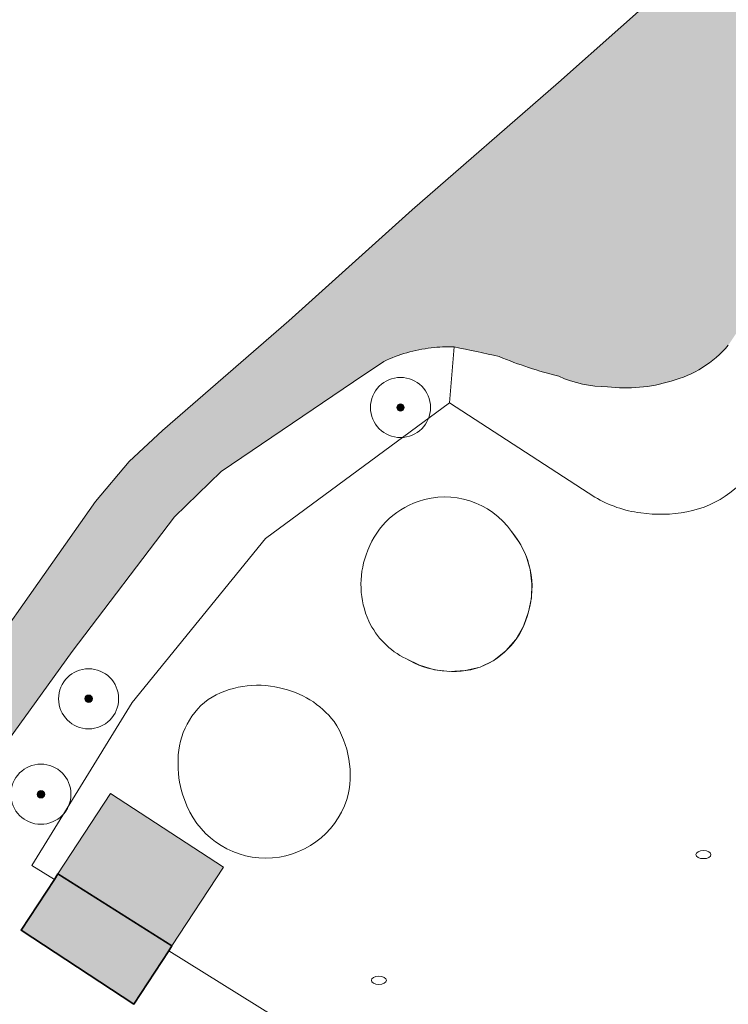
# Model space of a CAD drawing. Header units: metres. Extents: x 125349 to 128236, y 501602 to 503797.
# Tile 100 of 256: x 126692 to 126715, y 501743 to 501776. Entities that reach past the tile are written whole.
import ezdxf

# ---------------------------------------------------------------- set-up
doc = ezdxf.new("R2010")
doc.units = ezdxf.units.M
doc.layers.get('0').update_dxf_attribs({"linetype": 'CONTINUOUS'})
for name, color, linetype, lineweight in [('B-WE-GR-BEPLANTING_CULTUUR_BOSPLANTSOEN-GV', 90, 'CONTINUOUS', 18), ('B-WE-GR-BOOM-S-500', 90, 'CONTINUOUS', 18), ('B-WE-GR-GROENVOORZIENING-GV', 80, 'CONTINUOUS', 18), ('B-WE-IE-MEUBILAIR-S', 7, 'CONTINUOUS', 18), ('B-WE-IE-TERREINAFSCHEIDING_KUNSTMATIG_MUUR-G', 90, 'IE-TERREINAFSCHEIDING_KUNSTMATIG-SO', 18), ('B-WE-OG-BEBOUWING-GV', 7, 'CONTINUOUS', 35), ('B-WE-OG-BEBOUWING_OVERBOUWING-GV', 7, 'CONTINUOUS', 18), ('B-WE-OG-TERREIN_BEGROEID-GV', 7, 'CONTINUOUS', 18), ('B-WE-OG-WATER-GV', 130, 'CONTINUOUS', 18), ('B-WE-VH-GESLOTENVERHARDING_ASFALT-GV', 10, 'CONTINUOUS', 18), ('B-WE-VH-ONVERHARD-GV', 252, 'CONTINUOUS', 18)]:
    doc.layers.add(name, color=color, linetype=linetype, lineweight=lineweight)
for name, color, linetype, lineweight, true_color in [('B-WE-OG-BEBOUWING-V', 7, 'CONTINUOUS', 18, 0xcc646e), ('B-WE-OG-BEBOUWING_OVERBOUWING-V', 7, 'CONTINUOUS', 18, 0xcc646e), ('B-WE-OG-WATER-V', 7, 'CONTINUOUS', 18, 0xbee8ff)]:
    doc.layers.add(name, color=color, linetype=linetype, lineweight=lineweight, true_color=true_color)
doc.linetypes.add('IE-TERREINAFSCHEIDING_KUNSTMATIG-SO', pattern='A,4,[82,NLCS.SHX,S=0.75,R=90,X=0,Y=0],4,-2', length=10)

# ---------------------------------------------------------------- blocks, each defined once
blk = doc.blocks.new('SIE-MEUBILAIR_PUT_KOLK-SO')
blk.add_ellipse((0, 0), major_axis=(1.25, 4.517432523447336e-15), ratio=0.5400000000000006)
blk = doc.blocks.new('SGR-BOOM_01-SO')
at = {"linetype": 'ByBlock', "lineweight": 18}
h = blk.add_hatch(color=0, dxfattribs=at)
h.dxf.hatch_style = 1
edge = h.paths.add_edge_path()
edge.add_arc((0, 0), 0.25, 0, 360)
at = {"color": 0, "linetype": 'ByBlock', "lineweight": 18}
for radius in [2, 0.25]:
    blk.add_circle((0, 0), radius, dxfattribs=at)

msp = doc.modelspace()

# ---------------------------------------------------------------- hatches: boundary and pattern name
at = {"layer": 'B-WE-OG-BEBOUWING-V'}
msp.add_hatch(color=256, dxfattribs=at).paths.add_polyline_path([(126696.842, 501744.966), (126696.947, 501745.127), (126693.158, 501747.52), (126693.037, 501747.336), (126691.932, 501745.646), (126695.683, 501743.193)])
at = {"layer": 'B-WE-OG-BEBOUWING_OVERBOUWING-V'}
msp.add_hatch(color=256, dxfattribs=at).paths.add_polyline_path([(126694.908, 501750.198), (126693.158, 501747.52), (126696.947, 501745.127), (126698.659, 501747.746)])
at = {"layer": 'B-WE-OG-WATER-V'}
h = msp.add_hatch(color=256, dxfattribs=at)
edge = h.paths.add_edge_path()
edge.add_line((126821.084, 501771.386), (126820.715, 501771.997))
edge.add_line((126820.715, 501771.997), (126820.352, 501772.193))
edge.add_line((126820.352, 501772.193), (126819.111, 501772.978))
edge.add_line((126819.111, 501772.978), (126818.339, 501773.326))
edge.add_line((126818.339, 501773.326), (126816.471, 501770.401))
edge.add_arc((126781.3862679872, 501793.363209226), 41.93091309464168, 316.06919983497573, 326.79610801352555, ccw=False)
edge.add_arc((126789.7437936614, 501786.6806550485), 31.29125171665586, 299.5329439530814, 314.26398286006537, ccw=False)
edge.add_arc((126792.2334028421, 501787.7006639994), 31.06640208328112, 282.27076133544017, 294.6045653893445, ccw=False)
edge.add_arc((126792.6395757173, 501791.321913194), 34.53830133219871, 268.4046305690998, 280.3352401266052, ccw=False)
edge.add_line((126791.678, 501756.797), (126789.066, 501756.834))
edge.add_line((126789.066, 501756.834), (126787.616, 501756.986))
edge.add_line((126787.616, 501756.986), (126785.866, 501757.238))
edge.add_line((126785.866, 501757.238), (126784.166, 501757.49))
edge.add_line((126784.166, 501757.49), (126782.266, 501757.893))
edge.add_line((126782.266, 501757.893), (126780.967, 501758.194))
edge.add_line((126780.967, 501758.194), (126779.52, 501758.506))
edge.add_arc((126809.8095505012, 501858.2477675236), 104.2395177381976, 249.4271575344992, 253.1075287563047, ccw=False)
edge.add_arc((126799.702264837, 501821.5511154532), 66.42021994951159, 238.5902059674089, 246.4649432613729, ccw=False)
edge.add_arc((126809.8879153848, 501835.3851203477), 83.54849151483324, 230.0429747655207, 237.5728719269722, ccw=False)
edge.add_arc((126794.7447728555, 501822.7607081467), 64.2418429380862, 224.518766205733, 233.1661400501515, ccw=False)
edge.add_arc((126791.3033951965, 501819.4666049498), 59.47846665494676, 222.9044336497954, 224.5805457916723, ccw=False)
edge.add_arc((126685.9918043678, 501685.9307345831), 111.667278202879, 56.43173903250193, 57.03129568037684)
edge.add_arc((126695.0860586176, 501699.7934612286), 95.08801484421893, 57.08308961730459, 59.39915736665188)
edge.add_line((126743.491, 501781.639), (126741.738, 501782.598))
edge.add_line((126741.738, 501782.598), (126740.388, 501783.3))
edge.add_line((126740.388, 501783.3), (126738.389, 501784.353))
edge.add_line((126738.389, 501784.353), (126735.59, 501785.656))
edge.add_line((126735.59, 501785.656), (126730.554, 501787.827))
edge.add_arc((126729.2164785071, 501782.1470783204), 5.83527840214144, 76.7492595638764, 101.9925307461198)
edge.add_arc((126729.0681430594, 501782.5836576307), 5.377680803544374, 101.4130969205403, 129.6038760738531)
edge.add_line((126725.64, 501786.727), (126723.47, 501785.364))
edge.add_line((126723.47, 501785.364), (126721.3, 501783.944))
edge.add_line((126721.3, 501783.944), (126718.009, 501781.089))
edge.add_line((126718.009, 501781.089), (126713.958, 501777.544))
edge.add_line((126713.958, 501777.544), (126709.805, 501773.851))
edge.add_line((126709.805, 501773.851), (126704.944, 501769.617))
edge.add_line((126704.944, 501769.617), (126700.841, 501765.923))
edge.add_line((126700.841, 501765.923), (126696.639, 501762.281))
edge.add_line((126696.639, 501762.281), (126695.524, 501761.246))
edge.add_line((126695.524, 501761.246), (126694.405, 501759.911))
edge.add_line((126694.405, 501759.911), (126689.056, 501752.328))
edge.add_line((126689.056, 501752.328), (126676.141, 501730.337))
edge.add_line((126676.141, 501730.337), (126667.015, 501713.682))
edge.add_line((126667.015, 501713.682), (126665.469, 501711.139))
edge.add_line((126665.469, 501711.139), (126664.385, 501708.57))
edge.add_arc((126693.1278049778, 501695.1279290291), 31.73071240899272, 154.936043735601, 157.5210029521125)
edge.add_line((126663.808, 501707.26), (126663.224, 501705.6))
edge.add_arc((126691.9026424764, 501699.1313192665), 29.39912183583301, 167.2892210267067, 171.8560830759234)
edge.add_arc((126667.8942084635, 501703.5338140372), 5.099756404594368, 182.6728107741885, 207.3861723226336)
edge.add_arc((126667.9988651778, 501703.574384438), 5.211359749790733, 207.2529525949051, 233.9496366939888)
edge.add_line((126664.932, 501699.361), (126709.024, 501669.253))
edge.add_line((126709.024, 501669.253), (126711.199, 501667.89))
edge.add_line((126711.199, 501667.89), (126711.528, 501667.832))
edge.add_line((126711.528, 501667.832), (126713.682, 501666.574))
edge.add_line((126713.682, 501666.574), (126717.573, 501666.025))
edge.add_line((126717.573, 501666.025), (126719.269, 501668.197))
edge.add_line((126719.269, 501668.197), (126729.311, 501685.755))
edge.add_line((126729.311, 501685.755), (126738.562, 501702.592))
edge.add_arc((126742.1670318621, 501700.9760751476), 3.950628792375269, 137.4425594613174, 155.8560979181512, ccw=False)
edge.add_arc((126742.5626342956, 501700.515191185), 4.554306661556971, 123.4991552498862, 136.5376067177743, ccw=False)
edge.add_line((126740.049, 501704.313), (126749.121, 501707.736))
edge.add_line((126749.121, 501707.736), (126748.807, 501709.087))
edge.add_line((126748.807, 501709.087), (126748.601, 501709.976))
edge.add_line((126748.601, 501709.976), (126748.389, 501709.903))
edge.add_line((126748.389, 501709.903), (126740.448, 501707.179))
edge.add_arc((126740.9565733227, 501703.8685714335), 3.349266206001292, 98.73393132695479, 120.0383333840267)
edge.add_arc((126741.5280911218, 501702.6651518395), 4.678383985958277, 118.7198450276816, 154.2860755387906)
edge.add_line((126737.313, 501704.695), (126736.224, 501702.844))
edge.add_line((126736.224, 501702.844), (126718.433, 501672.589))
edge.add_arc((126714.0368971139, 501675.6097691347), 5.333926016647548, 305.73356815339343, 325.5052112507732, ccw=False)
edge.add_arc((126715.1235750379, 501673.5374018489), 3.034859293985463, 234.26257213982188, 311.9417924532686, ccw=False)
edge.add_line((126713.351, 501671.074), (126675.6, 501694.658))
edge.add_line((126675.6, 501694.658), (126667.718, 501699.749))
edge.add_arc((126669.4661437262, 501704.1936878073), 4.776113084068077, 193.1883958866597, 248.5297496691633, ccw=False)
edge.add_arc((126667.9886613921, 501703.5365055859), 3.202005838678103, 146.194991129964, 187.7628601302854, ccw=False)
edge.add_line((126665.328, 501705.318), (126685.904, 501743.175))
edge.add_line((126685.904, 501743.175), (126689.998, 501749.278))
edge.add_line((126689.998, 501749.278), (126690.345, 501750))
edge.add_line((126690.345, 501750), (126690.586, 501750.504))
edge.add_line((126690.586, 501750.504), (126690.477, 501750.569))
edge.add_line((126690.477, 501750.569), (126693.634, 501754.92))
edge.add_line((126693.634, 501754.92), (126697.034, 501759.408))
edge.add_line((126697.034, 501759.408), (126698.582, 501760.914))
edge.add_line((126698.582, 501760.914), (126702.988, 501763.895))
edge.add_line((126702.988, 501763.895), (126703.993, 501764.575))
edge.add_arc((126706.1268718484, 501760.0717424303), 4.98324570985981, 96.39299766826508, 115.3539674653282, ccw=False)
edge.add_arc((126706.1143717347, 501761.2111248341), 3.851257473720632, 86.70097791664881, 98.0958647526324, ccw=False)
edge.add_arc((126699.1473774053, 501727.7991327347), 37.9440437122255, 76.76266925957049, 79.07912147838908, ccw=False)
edge.add_arc((126713.3768545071, 501778.164281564), 14.52744547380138, 247.5792007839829, 255.8115339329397)
edge.add_arc((126711.4718069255, 501767.7962045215), 4.068399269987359, 245.9839685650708, 269.4393851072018)
edge.add_arc((126712.0344500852, 501768.8761136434), 5.18324417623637, 263.3254073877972, 287.0244604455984)
edge.add_arc((126712.5913964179, 501767.5686284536), 3.772962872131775, 284.7499981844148, 319.3743644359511)
edge.add_line((126715.455, 501765.112), (126717.811, 501768.646))
edge.add_line((126717.811, 501768.646), (126718.376, 501769.714))
edge.add_line((126718.376, 501769.714), (126718.617, 501770.613))
edge.add_line((126718.617, 501770.613), (126718.689, 501771.666))
edge.add_line((126718.689, 501771.666), (126718.614, 501773.313))
edge.add_line((126718.614, 501773.313), (126718.821, 501774.769))
edge.add_line((126718.821, 501774.769), (126719.428, 501776.527))
edge.add_line((126719.428, 501776.527), (126719.97, 501777.727))
edge.add_line((126719.97, 501777.727), (126720.527, 501778.728))
edge.add_line((126720.527, 501778.728), (126721.362, 501778.429))
edge.add_line((126721.362, 501778.429), (126726.621, 501783.194))
edge.add_line((126726.621, 501783.194), (126729.29, 501785.248))
edge.add_arc((126729.8128006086, 501776.6974392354), 8.566528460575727, 77.4104915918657, 93.4988377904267, ccw=False)
edge.add_line((126731.68, 501785.058), (126732.739, 501784.81))
edge.add_line((126732.739, 501784.81), (126733.539, 501784.559))
edge.add_line((126733.539, 501784.559), (126734.239, 501784.308))
edge.add_line((126734.239, 501784.308), (126734.938, 501784.007))
edge.add_line((126734.938, 501784.007), (126735.338, 501783.856))
edge.add_line((126735.338, 501783.856), (126735.638, 501783.606))
edge.add_line((126735.638, 501783.606), (126736.488, 501783.155))
edge.add_line((126736.488, 501783.155), (126739.373, 501781.396))
edge.add_line((126739.373, 501781.396), (126740.858, 501780.49))
edge.add_line((126740.858, 501780.49), (126742.588, 501779.343))
edge.add_line((126742.588, 501779.343), (126743.133, 501778.947))
edge.add_line((126743.133, 501778.947), (126744.766, 501777.762))
edge.add_line((126744.766, 501777.762), (126747.288, 501775.776))
edge.add_line((126747.288, 501775.776), (126750.399, 501772.981))
edge.add_line((126750.399, 501772.981), (126754.398, 501769.273))
edge.add_line((126754.398, 501769.273), (126756.326, 501767.745))
edge.add_line((126756.326, 501767.745), (126758.007, 501766.371))
edge.add_line((126758.007, 501766.371), (126759.043, 501765.652))
edge.add_line((126759.043, 501765.652), (126760.434, 501764.686))
edge.add_line((126760.434, 501764.686), (126762.365, 501763.359))
edge.add_line((126762.365, 501763.359), (126763.754, 501762.539))
edge.add_line((126763.754, 501762.539), (126765.688, 501761.465))
edge.add_line((126765.688, 501761.465), (126766.433, 501761.051))
edge.add_line((126766.433, 501761.051), (126769.658, 501759.358))
edge.add_arc((126789.2224475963, 501798.4994383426), 43.75865406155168, 243.4422936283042, 247.3727644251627)
edge.add_line((126772.387, 501758.109), (126773.465, 501757.654))
edge.add_line((126773.465, 501757.654), (126774.414, 501757.252))
edge.add_line((126774.414, 501757.252), (126775.614, 501756.851))
edge.add_line((126775.614, 501756.851), (126776.564, 501756.6))
edge.add_line((126776.564, 501756.6), (126778.314, 501756.047))
edge.add_line((126778.314, 501756.047), (126779.713, 501755.695))
edge.add_line((126779.713, 501755.695), (126781.263, 501755.343))
edge.add_line((126781.263, 501755.343), (126782.913, 501755.041))
edge.add_line((126782.913, 501755.041), (126784.913, 501754.689))
edge.add_line((126784.913, 501754.689), (126786.513, 501754.437))
edge.add_line((126786.513, 501754.437), (126788.402, 501754.221))
edge.add_arc((126791.6815239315, 501800.1616245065), 46.05753203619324, 265.9168019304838, 280.5318306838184)
edge.add_arc((126800.7212086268, 501753.0471389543), 1.935272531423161, 95.01600430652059, 108.72297828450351, ccw=False)
edge.add_arc((126800.5282651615, 501753.7887147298), 1.186522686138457, 31.12294167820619, 88.85379622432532, ccw=False)
edge.add_line((126801.544, 501754.402), (126803.282, 501750))
edge.add_line((126803.282, 501750), (126803.669, 501749.023))
edge.add_line((126803.669, 501749.023), (126803.858, 501748.22))
edge.add_line((126803.858, 501748.22), (126804.032, 501747.483))
edge.add_arc((126797.1591104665, 501747.20963728), 6.878323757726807, -16.709380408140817, 2.2776851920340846, ccw=False)
edge.add_arc((126792.550169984, 501748.5978735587), 11.6917965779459, 337.01850032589, 343.26872241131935, ccw=False)
edge.add_arc((126794.1218274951, 501747.8728594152), 9.961955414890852, 322.5550386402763, 337.328172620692, ccw=False)
edge.add_line((126802.031, 501741.816), (126794.094, 501728.987))
edge.add_arc((126788.1993296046, 501732.8305602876), 7.037051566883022, 307.3030581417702, 326.8940455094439, ccw=False)
edge.add_arc((126787.8662953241, 501733.0775388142), 7.436230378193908, 291.6103232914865, 308.19095471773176, ccw=False)
edge.add_arc((126787.8710515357, 501733.0829206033), 7.439484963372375, 288.4786038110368, 291.5610026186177, ccw=False)
edge.add_arc((126787.4420478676, 501734.5390159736), 8.956646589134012, 285.0847964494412, 288.1291647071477, ccw=False)
edge.add_line((126789.773, 501725.891), (126787.885, 501725.17))
edge.add_line((126787.885, 501725.17), (126787.733, 501725.399))
edge.add_line((126787.733, 501725.399), (126787.51, 501726.041))
edge.add_line((126787.51, 501726.041), (126787.386, 501726.882))
edge.add_line((126787.386, 501726.882), (126786.041, 501726.407))
edge.add_line((126786.041, 501726.407), (126786.523, 501725.735))
edge.add_line((126786.523, 501725.735), (126786.785, 501725.091))
edge.add_line((126786.785, 501725.091), (126786.823, 501724.765))
edge.add_line((126786.823, 501724.765), (126776.137, 501720.685))
edge.add_line((126776.137, 501720.685), (126763.701, 501715.938))
edge.add_line((126763.701, 501715.938), (126759.216, 501714.226))
edge.add_line((126759.216, 501714.226), (126759.255, 501714.127))
edge.add_line((126759.255, 501714.127), (126760.086, 501711.982))
edge.add_line((126760.086, 501711.982), (126792.789, 501724.107))
edge.add_arc((126791.5248794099, 501729.8580585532), 5.88835081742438, 282.3968483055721, 300.2018314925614)
edge.add_arc((126791.3495832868, 501729.278600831), 5.49362205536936, 304.8270841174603, 324.4815724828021)
edge.add_line((126795.821, 501726.087), (126800.505, 501733.489))
edge.add_line((126800.505, 501733.489), (126806.215, 501743.842))
edge.add_arc((126798.4144480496, 501747.6458038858), 8.6785675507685, 334.0046254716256, 353.6636846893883)
edge.add_arc((126798.6552962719, 501747.5737076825), 8.431354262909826, 353.9699942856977, 376.7245068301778)
edge.add_line((126806.73, 501750), (126806.349, 501751.086))
edge.add_line((126806.349, 501751.086), (126804.605, 501755.01))
edge.add_arc((126805.2043968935, 501755.5833076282), 0.8294325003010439, 158.818581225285, 223.7255457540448, ccw=False)
edge.add_arc((126805.3842252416, 501755.458860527), 1.043327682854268, 115.44288746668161, 156.0132318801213, ccw=False)
edge.add_arc((126794.4448161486, 501780.1676081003), 25.97915701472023, 293.8178800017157, 306.1310115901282)
edge.add_arc((126791.8210247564, 501784.718719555), 31.2071355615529, 305.0948576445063, 320.4820564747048)
edge.add_line((126815.895, 501764.861), (126819.101, 501768.765))
edge.add_line((126819.101, 501768.765), (126820.284, 501770.14))
edge.add_line((126820.284, 501770.14), (126821.084, 501771.386))

# ---------------------------------------------------------------- linework, layer by layer
at = {"layer": 'B-WE-GR-BEPLANTING_CULTUUR_BOSPLANTSOEN-GV', "flags": 128}
for points in [[(126700.368, 501742.77), (126696.842, 501744.966), (126695.683, 501743.193), (126691.932, 501745.646), (126693.037, 501747.336), (126692.291, 501747.8), (126693.642, 501750), (126695.62, 501753.224), (126700.061, 501758.683), (126706.178, 501763.199), (126706.336, 501765.056)], [(126703.993, 501764.575), (126702.988, 501763.895), (126698.582, 501760.914), (126697.034, 501759.408), (126693.634, 501754.92), (126690.477, 501750.569), (126690.586, 501750.504), (126690.345, 501750), (126689.998, 501749.278), (126685.904, 501743.175), (126699.75, 501734.501)]]:
    msp.add_lwpolyline(points, dxfattribs=at)
at = {"layer": 'B-WE-GR-BEPLANTING_CULTUUR_BOSPLANTSOEN-GV'}
for points in [[(126705.572, 501765.024, 0.08292211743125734), (126703.993, 501764.575)], [(126706.336, 501765.056, 0.04976058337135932), (126705.572, 501765.024)]]:
    msp.add_lwpolyline(points, format="xyb", dxfattribs=at)
at = {"layer": 'B-WE-GR-GROENVOORZIENING-GV', "flags": 128}
msp.add_lwpolyline([(126706.336, 501765.056), (126706.178, 501763.199), (126711.015, 501760.062)], dxfattribs=at)
at = {"layer": 'B-WE-GR-GROENVOORZIENING-GV'}
for points in [[(126707.836, 501764.735, 0.01010777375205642), (126706.336, 501765.056)], [(126715.455, 501765.112, -0.1522373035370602), (126713.552, 501763.92)], [(126709.816, 501764.08, -0.03593578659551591), (126707.836, 501764.735)], [(126711.432, 501763.728, -0.1027023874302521), (126709.816, 501764.08)], [(126713.552, 501763.92, -0.1037767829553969), (126711.432, 501763.728)], [(126714.072, 501759.568, 0.2278039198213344), (126716.534, 501761.395)], [(126711.015, 501760.062, 0.1048802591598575), (126712.54, 501759.536)], [(126712.54, 501759.536, 0.08223683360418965), (126714.072, 501759.568)]]:
    msp.add_lwpolyline(points, format="xyb", dxfattribs=at)
at = {"layer": 'B-WE-IE-TERREINAFSCHEIDING_KUNSTMATIG_MUUR-G', "flags": 128}
msp.add_lwpolyline([(126704.728, 501754.688), (126705.188, 501754.463), (126705.68, 501754.318), (126706.189, 501754.259), (126706.7, 501754.287), (126707.2, 501754.4), (126707.653, 501754.629), (126708.053, 501754.94), (126708.387, 501755.322), (126708.642, 501755.761), (126708.808, 501756.24), (126708.905, 501756.704), (126708.924, 501757.178), (126708.865, 501757.649), (126708.729, 501758.103), (126708.52, 501758.529), (126708.243, 501758.914)], dxfattribs=at)
at = {"layer": 'B-WE-IE-TERREINAFSCHEIDING_KUNSTMATIG_MUUR-G'}
msp.add_lwpolyline([(126703.497, 501755.937, 0.1717768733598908), (126704.728, 501754.688)], format="xyb", dxfattribs=at)
at = {"layer": 'B-WE-OG-BEBOUWING-GV', "flags": 128}
msp.add_lwpolyline([(126696.842, 501744.966), (126696.947, 501745.127), (126693.158, 501747.52), (126693.037, 501747.336), (126691.932, 501745.646), (126695.683, 501743.193)], close=True, dxfattribs=at)
at = {"layer": 'B-WE-OG-BEBOUWING_OVERBOUWING-GV', "flags": 128}
msp.add_lwpolyline([(126694.908, 501750.198), (126693.158, 501747.52), (126696.947, 501745.127), (126698.659, 501747.746)], close=True, dxfattribs=at)
at = {"layer": 'B-WE-OG-TERREIN_BEGROEID-GV', "flags": 128}
msp.add_lwpolyline([(126664.385, 501708.57), (126665.469, 501711.139), (126667.015, 501713.682), (126676.141, 501730.337), (126689.056, 501752.328), (126694.405, 501759.911), (126695.524, 501761.246), (126696.639, 501762.281), (126700.841, 501765.923), (126704.944, 501769.617), (126709.805, 501773.851), (126713.958, 501777.544), (126718.009, 501781.089), (126721.3, 501783.944), (126723.47, 501785.364), (126725.64, 501786.727)], dxfattribs=at)
at = {"layer": 'B-WE-OG-WATER-GV', "flags": 128}
for points in [[(126725.64, 501786.727), (126723.47, 501785.364), (126721.3, 501783.944), (126718.009, 501781.089), (126713.958, 501777.544), (126709.805, 501773.851), (126704.944, 501769.617), (126700.841, 501765.923), (126696.639, 501762.281), (126695.524, 501761.246), (126694.405, 501759.911), (126689.056, 501752.328), (126676.141, 501730.337), (126667.015, 501713.682), (126665.469, 501711.139), (126664.385, 501708.57)], [(126665.328, 501705.318), (126685.904, 501743.175), (126689.998, 501749.278), (126690.345, 501750), (126690.586, 501750.504), (126690.477, 501750.569), (126693.634, 501754.92), (126697.034, 501759.408), (126698.582, 501760.914), (126702.988, 501763.895), (126703.993, 501764.575)]]:
    msp.add_lwpolyline(points, dxfattribs=at)
at = {"layer": 'B-WE-OG-WATER-GV'}
for points in [[(126703.993, 501764.575, -0.08292211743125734), (126705.572, 501765.024)], [(126705.572, 501765.024, -0.04976058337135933), (126706.336, 501765.056)], [(126706.336, 501765.056, -0.01010777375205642), (126707.836, 501764.735)], [(126713.552, 501763.92, 0.1522373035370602), (126715.455, 501765.112)], [(126707.836, 501764.735, 0.03593578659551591), (126709.816, 501764.08)], [(126709.816, 501764.08, 0.1027023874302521), (126711.432, 501763.728)], [(126711.432, 501763.728, 0.103776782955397), (126713.552, 501763.92)]]:
    msp.add_lwpolyline(points, format="xyb", dxfattribs=at)
at = {"layer": 'B-WE-VH-GESLOTENVERHARDING_ASFALT-GV', "flags": 128}
msp.add_lwpolyline([(126711.015, 501760.062), (126706.178, 501763.199), (126700.061, 501758.683), (126695.62, 501753.224), (126693.642, 501750), (126692.291, 501747.8), (126693.037, 501747.336), (126693.158, 501747.52), (126696.947, 501745.127), (126696.842, 501744.966), (126700.368, 501742.77)], dxfattribs=at)
at = {"layer": 'B-WE-VH-GESLOTENVERHARDING_ASFALT-GV'}
for points in [[(126716.534, 501761.395, -0.2278039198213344), (126714.072, 501759.568)], [(126705.136, 501759.919, -0.334304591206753), (126708.243, 501758.914)], [(126703.409, 501758.144, -0.234725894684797), (126705.136, 501759.919)], [(126712.54, 501759.536, -0.1048802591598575), (126711.015, 501760.062)], [(126714.072, 501759.568, -0.08223683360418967), (126712.54, 501759.536)], [(126708.243, 501758.914, -0.2539669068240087), (126708.808, 501756.24)], [(126703.497, 501755.937, -0.1948319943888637), (126703.409, 501758.144)], [(126708.808, 501756.24, -0.244764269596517), (126707.2, 501754.4)], [(126704.728, 501754.688, -0.1717768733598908), (126703.497, 501755.937)], [(126707.2, 501754.4, -0.2152112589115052), (126704.728, 501754.688)], [(126698.152, 501753.327, -0.2036889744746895), (126700.528, 501753.711)], [(126700.528, 501753.711, -0.1829519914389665), (126702.343, 501752.591)], [(126697.156, 501751.168, -0.2493316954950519), (126698.152, 501753.327)], [(126702.343, 501752.591, -0.2158010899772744), (126702.77, 501750)], [(126697.366, 501750, -0.09918745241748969), (126697.156, 501751.168)], [(126702.77, 501750, -0.722427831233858), (126697.366, 501750)]]:
    msp.add_lwpolyline(points, format="xyb", dxfattribs=at)
at = {"layer": 'B-WE-VH-ONVERHARD-GV'}
for points in [[(126708.243, 501758.914, 0.334304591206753), (126705.136, 501759.919)], [(126705.136, 501759.919, 0.234725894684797), (126703.409, 501758.144)], [(126708.808, 501756.24, 0.2539669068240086), (126708.243, 501758.914)], [(126703.409, 501758.144, 0.1948319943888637), (126703.497, 501755.937)], [(126707.2, 501754.4, 0.244764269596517), (126708.808, 501756.24)], [(126703.497, 501755.937, 0.1717768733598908), (126704.728, 501754.688)], [(126704.728, 501754.688, 0.2152112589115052), (126707.2, 501754.4)], [(126700.528, 501753.711, 0.2036889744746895), (126698.152, 501753.327)], [(126702.343, 501752.591, 0.1829519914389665), (126700.528, 501753.711)], [(126698.152, 501753.327, 0.2493316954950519), (126697.156, 501751.168)], [(126702.77, 501750, 0.2158010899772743), (126702.343, 501752.591)], [(126697.156, 501751.168, 0.0991874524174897), (126697.366, 501750)], [(126697.366, 501750, 0.722427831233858), (126702.77, 501750)]]:
    msp.add_lwpolyline(points, format="xyb", dxfattribs=at)

# ---------------------------------------------------------------- block references
at = {"layer": 'B-WE-GR-BOOM-S-500', "xscale": 0.5, "yscale": 0.5, "zscale": 0.5}
for p in [(126704.551, 501763.042), (126694.176, 501753.35), (126692.59, 501750.174)]:
    msp.add_blockref('SGR-BOOM_01-SO', p, dxfattribs=at)
at = {"layer": 'B-WE-IE-MEUBILAIR-S', "xscale": 0.2, "yscale": 0.2, "zscale": 0.2}
for p in [(126714.629, 501748.165), (126703.832, 501743.983)]:
    msp.add_blockref('SIE-MEUBILAIR_PUT_KOLK-SO', p, dxfattribs=at)

doc.saveas('drawing.dxf')
